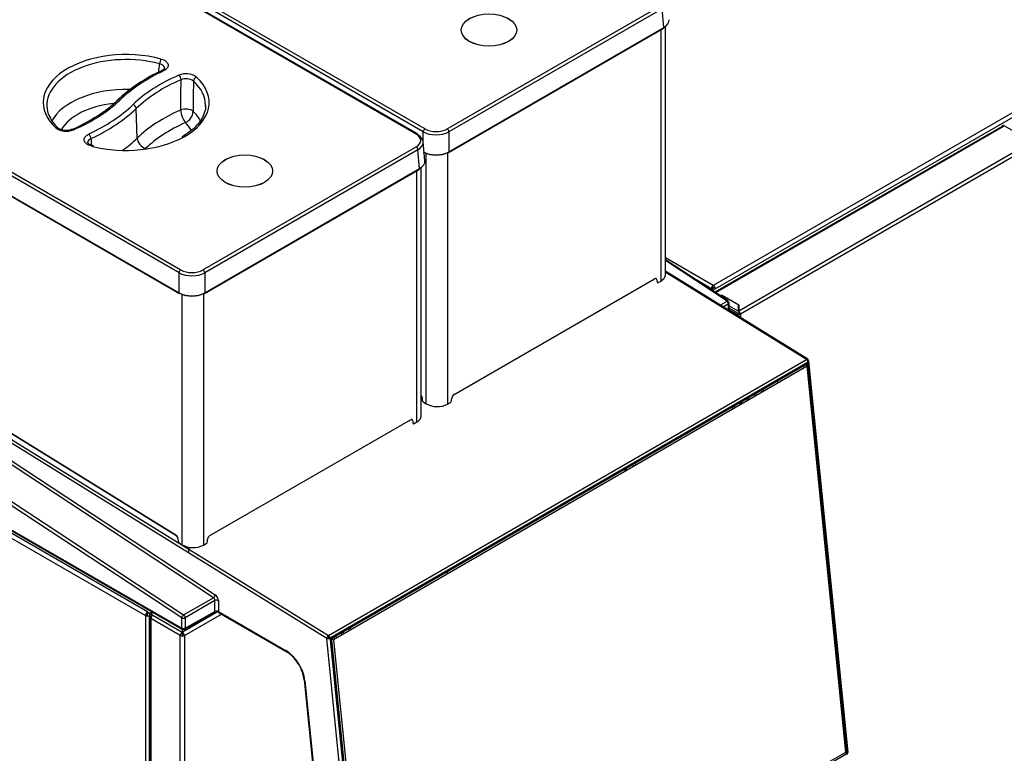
# Model space of a CAD drawing. Header units: millimetres. Extents: x -40 to 419, y 0 to 295.
# Tile 48 of 72: x 309 to 350, y 116 to 147. Entities that reach past the tile are written whole.
import ezdxf

# ---------------------------------------------------------------- set-up
doc = ezdxf.new("R2010")
doc.units = ezdxf.units.MM
doc.layers.add('135.735_BW4_TWIN', color=7, linetype='Continuous')
doc.layers.add('Standard', color=7, linetype='Continuous')

# ---------------------------------------------------------------- blocks, each defined once
blk = doc.blocks.new('SE3')
at = {"layer": '135.735_BW4_TWIN', "color": 7, "linetype": 'Continuous'}
for p, q in [((297.582, 158.399), (325.927, 142.034)), ((325.563, 141.824), (297.218, 158.189)), ((325.613, 141.829), (297.268, 158.194)), ((325.856, 141.916), (297.512, 158.281)), ((315.815, 136.119), (287.471, 152.484)), ((287.541, 152.602), (315.886, 136.237)), ((287.4, 151.706), (315.815, 135.3)), ((287.41, 151.681), (315.826, 135.275)), ((326.838, 142.034), (335.604, 147.095)), ((335.674, 146.977), (326.908, 141.916)), ((335.745, 146.199), (335.674, 146.977)), ((357.288, 146.865), (337.779, 135.601)), ((337.862, 135.456), (357.356, 146.711)), ((326.898, 141.072), (335.735, 146.174)), ((326.908, 141.097), (335.745, 146.199)), ((335.813, 136.029), (335.813, 146.244)), ((335.631, 135.782), (335.631, 146.114)), ((358.306, 145.788), (338.825, 134.541)), ((358.377, 145.666), (338.896, 134.418)), ((286.994, 142.826), (316.214, 124.75)), ((287.625, 142.696), (315.678, 125.342)), ((287.631, 142.683), (315.683, 125.329)), ((315.742, 125.271), (287.835, 142.536)), ((314.093, 141.659), (314.049, 142.874)), ((349.665, 142.14), (337.85, 135.318)), ((349.715, 142.135), (337.878, 135.3)), ((350.369, 141.804), (349.745, 142.165)), ((286.026, 141.778), (315.998, 122.054)), ((325.856, 141.441), (325.856, 141.916)), ((326.908, 141.916), (326.908, 141.097)), ((315.924, 121.935), (285.952, 141.66)), ((312.295, 141.345), (312.238, 141.358)), ((325.921, 140.729), (325.85, 141.508)), ((281.369, 141.115), (314.433, 122.026)), ((314.518, 122.173), (281.46, 141.258)), ((316.797, 136.237), (325.563, 141.298)), ((325.633, 141.18), (316.868, 136.119)), ((325.704, 140.402), (325.633, 141.18)), ((325.979, 130.733), (325.979, 141.032)), ((326.856, 141.065), (326.856, 130.716)), ((317.224, 122.76), (290.736, 140.191)), ((290.811, 140.31), (317.298, 122.879)), ((316.195, 124.606), (290.811, 140.31)), ((316.857, 135.275), (325.694, 140.377)), ((316.868, 135.3), (325.704, 140.402)), ((325.59, 129.985), (325.59, 140.317)), ((325.772, 130.232), (325.772, 140.447)), ((285.866, 138.862), (315.924, 121.508)), ((285.887, 138.816), (315.945, 121.462)), ((337.779, 135.601), (335.813, 136.736)), ((338.394, 134.96), (335.813, 136.659)), ((338.345, 134.956), (335.813, 136.623)), ((315.815, 135.3), (315.815, 136.119)), ((316.868, 136.119), (316.868, 135.3)), ((335.942, 136.1), (335.813, 136.181)), ((335.876, 136.109), (335.813, 136.148)), ((335.874, 136.109), (335.813, 136.104)), ((341.615, 132.558), (335.874, 136.109)), ((341.665, 132.563), (335.96, 136.091)), ((327.119, 131.113), (335.368, 135.876)), ((335.46, 135.831), (335.467, 135.74)), ((335.516, 135.716), (335.631, 135.782)), ((337.643, 135.498), (337.1, 135.812)), ((315.938, 124.936), (315.938, 135.235)), ((316.815, 135.268), (316.815, 124.919)), ((337.553, 135.514), (337.589, 135.493)), ((337.587, 135.492), (337.589, 135.493)), ((337.666, 135.449), (337.589, 135.493)), ((337.661, 135.476), (337.695, 135.456)), ((337.708, 135.449), (337.791, 135.497)), ((337.708, 135.449), (337.708, 135.412)), ((337.726, 135.549), (337.779, 135.519)), ((337.779, 135.519), (337.831, 135.549)), ((337.862, 135.456), (337.779, 135.408)), ((337.779, 135.365), (337.779, 135.408)), ((337.844, 135.527), (337.791, 135.497)), ((338.039, 135.194), (338.149, 135.194)), ((338.149, 135.192), (338.042, 135.192)), ((338.061, 134.792), (338.345, 134.956)), ((338.149, 135.194), (338.825, 134.804)), ((338.824, 134.802), (338.149, 135.192)), ((338.411, 134.837), (338.193, 134.71)), ((338.349, 134.958), (338.41, 134.918)), ((338.41, 134.918), (338.41, 134.854)), ((338.411, 134.575), (338.411, 134.837)), ((338.439, 134.558), (338.439, 134.877)), ((338.439, 134.761), (338.824, 134.538)), ((338.811, 134.451), (338.439, 134.666)), ((338.755, 134.418), (338.439, 134.601)), ((338.811, 134.402), (338.811, 134.451)), ((338.824, 134.539), (338.824, 134.802)), ((338.824, 134.739), (338.825, 134.739)), ((338.824, 134.538), (338.824, 134.539)), ((338.825, 134.804), (338.825, 134.541)), ((338.825, 134.541), (338.825, 134.476)), ((338.868, 134.5), (338.825, 134.476)), ((338.882, 134.476), (338.839, 134.451)), ((338.839, 134.451), (338.839, 134.402)), ((338.755, 134.363), (338.755, 134.418)), ((338.896, 134.418), (338.896, 134.275)), ((321.957, 121.208), (341.615, 132.558)), ((341.682, 132.447), (322.025, 121.098)), ((341.617, 132.559), (341.683, 132.518)), ((343.294, 116.363), (341.682, 132.447)), ((341.683, 132.518), (341.69, 132.452)), ((343.323, 116.403), (341.712, 132.488)), ((322.074, 121.086), (341.626, 132.374)), ((322.08, 121.103), (341.632, 132.391)), ((341.636, 132.276), (322.162, 121.033)), ((341.512, 132.205), (341.503, 132.303)), ((341.569, 132.341), (341.634, 132.313)), ((341.636, 132.312), (341.634, 132.316)), ((341.636, 132.276), (341.634, 132.316)), ((341.636, 132.312), (343.225, 116.451)), ((343.225, 116.415), (341.636, 132.276)), ((343.235, 116.418), (341.638, 132.361)), ((341.68, 132.364), (343.277, 116.421)), ((340.418, 131.677), (340.431, 131.581)), ((340.434, 131.583), (340.421, 131.679)), ((339.749, 131.291), (339.761, 131.194)), ((339.848, 131.244), (339.84, 131.343)), ((325.787, 131.061), (325.772, 131.07)), ((325.807, 130.991), (325.815, 130.885)), ((325.863, 130.805), (325.979, 130.733)), ((326.856, 130.716), (326.971, 130.782)), ((327.02, 130.863), (327.028, 130.963)), ((338.896, 130.798), (338.896, 130.695)), ((338.957, 130.73), (338.949, 130.829)), ((339.155, 130.948), (339.167, 130.851)), ((339.254, 130.901), (339.246, 131)), ((339.452, 131.119), (339.464, 131.022)), ((339.551, 131.073), (339.543, 131.172)), ((338.561, 130.605), (338.573, 130.508)), ((338.66, 130.558), (338.652, 130.657)), ((338.858, 130.777), (338.87, 130.679)), ((317.078, 125.316), (325.327, 130.078)), ((325.419, 130.034), (325.426, 129.943)), ((325.475, 129.919), (325.59, 129.985)), ((334.164, 127.962), (334.154, 128.06)), ((334.155, 128.061), (334.165, 127.963)), ((334.216, 127.993), (334.207, 128.091)), ((334.47, 128.243), (334.48, 128.145)), ((315.766, 125.194), (315.774, 125.088)), ((316.979, 125.066), (316.987, 125.166)), ((315.822, 125.008), (315.938, 124.936)), ((316.238, 124.834), (316.216, 124.76)), ((316.216, 124.76), (321.957, 121.208)), ((316.815, 124.919), (316.93, 124.985)), ((321.884, 121.087), (316.195, 124.607)), ((316.195, 124.606), (316.195, 124.607)), ((315.998, 122.054), (317.224, 122.76)), ((317.29, 122.641), (316.064, 121.935)), ((317.29, 122.19), (317.29, 122.641)), ((317.43, 122.64), (317.43, 122.19)), ((314.433, 122.026), (314.433, 87.439)), ((314.504, 122.066), (314.451, 122.097)), ((314.475, 122.083), (314.518, 122.107)), ((314.504, 122.006), (314.504, 122.066)), ((314.518, 122.173), (314.603, 122.124)), ((314.518, 122.107), (314.583, 122.135)), ((314.518, 122.005), (314.518, 122.107)), ((314.701, 122.18), (314.603, 122.124)), ((314.603, 122.124), (314.603, 122.042)), ((314.603, 122.042), (314.675, 122.084)), ((314.676, 122.083), (314.603, 122.04)), ((314.603, 122.04), (314.603, 122.026)), ((314.603, 87.439), (314.603, 122.026)), ((314.616, 121.95), (314.616, 103.649)), ((314.734, 122.046), (314.651, 121.998)), ((314.651, 121.902), (314.651, 121.998)), ((314.651, 121.902), (314.651, 103.601)), ((315.863, 121.202), (314.651, 121.902)), ((314.75, 122.152), (314.686, 122.115)), ((314.734, 122.046), (314.686, 122.074)), ((314.734, 122.046), (315.941, 121.349)), ((315.924, 121.508), (315.924, 121.935)), ((317.417, 122.196), (315.951, 121.349)), ((315.999, 122.013), (315.971, 122.032)), ((316.026, 122.028), (315.999, 122.013)), ((316.03, 121.202), (317.556, 122.083)), ((316.043, 121.461), (317.269, 122.145)), ((316.064, 121.507), (317.29, 122.19)), ((316.064, 121.935), (316.064, 121.507)), ((317.43, 122.19), (320.212, 120.583)), ((317.45, 122.144), (320.233, 120.538)), ((315.995, 121.467), (315.924, 121.508)), ((315.941, 121.5), (315.941, 121.498)), ((315.951, 121.492), (315.951, 121.497)), ((316.064, 121.506), (315.995, 121.467)), ((322.779, 121.493), (322.79, 121.396)), ((322.877, 121.446), (322.869, 121.545)), ((315.863, 102.901), (315.863, 121.202)), ((315.941, 121.464), (315.941, 121.349)), ((315.941, 121.343), (315.941, 121.349)), ((315.951, 121.349), (315.951, 121.459)), ((315.951, 121.343), (315.951, 121.349)), ((315.951, 121.343), (315.951, 121.268)), ((315.951, 121.268), (315.998, 121.295)), ((316.011, 121.273), (315.959, 121.243)), ((315.959, 121.182), (315.959, 121.243)), ((316.03, 121.202), (316.03, 102.901)), ((323.495, 105.003), (321.884, 121.087)), ((321.951, 121.089), (321.952, 121.078)), ((321.973, 121.08), (321.951, 121.089)), ((321.974, 121.08), (321.963, 121.204)), ((322.025, 121.098), (323.636, 105.014)), ((322.08, 121.097), (322.062, 121.086)), ((322.185, 121.15), (322.196, 121.053)), ((322.283, 121.103), (322.275, 121.202)), ((322.482, 121.322), (322.493, 121.224)), ((322.58, 121.275), (322.572, 121.374)), ((323.64, 105.084), (322.043, 121.027)), ((322.092, 121.028), (322.044, 121.049)), ((322.044, 121.046), (322.045, 121.028)), ((323.649, 105.096), (322.052, 121.039)), ((322.125, 121.052), (322.092, 121.028)), ((323.681, 105.167), (322.092, 121.028)), ((322.162, 121.033), (322.125, 121.052)), ((322.162, 121.033), (323.751, 105.172)), ((320.955, 119.38), (322.266, 106.298)), ((320.984, 119.349), (322.295, 106.267)), ((323.636, 105.014), (343.294, 116.363)), ((323.751, 105.172), (343.225, 116.415)), ((343.23, 116.462), (343.224, 116.465)), ((343.227, 116.411), (343.225, 116.451)), ((343.225, 116.415), (343.227, 116.411))]:
    blk.add_line(p, q, dxfattribs=at)
for centre, radius, start, end in [((-602.008, 224.638), 920.494, 354.997398, 355.018776), ((317.918, 138.243), 6.799, 114.3532, 133.1494), ((316.099, 143.561), 0.744, 54.6099, 113.0987), ((316.102, 143.594), 0.507, 53.7432, 113.9655), ((309.797, 146.835), 5.024, 304.4072, 313.7051), ((311.697, 143.075), 1.32, 199.6663, 229.8126), ((308.755, 148.305), 6.825, 292.8547, 304.6549), ((316.739, 142.844), 0.859, 182.0049, 219.6861), ((315.823, 142.807), 0.571, 296.4725, 355.0107), ((311.174, 142.685), 0.744, 234.5532, 292.9914), ((1402.222, 227.043), 1093.374, 184.480147, 184.494175), ((326.434, 131.572), 0.954, 241.5247, 296.2248), ((316.393, 125.775), 0.954, 241.5247, 296.2248), ((326.188, 123.854), 0.666, 349.6208, 0.708), ((317.136, 122.634), 0.154, 2.5262, 55.1638), ((319.471, 119.311), 1.444, 31.9485, 58.1561), ((319.358, 119.181), 1.609, 7.1108, 33.7597)]:
    blk.add_arc(centre, radius, start, end, dxfattribs=at)
for centre, major_axis in [((328.557, 146.102), (-1.143, 0)), ((328.557, 146.101), (1.143, 0)), ((318.516, 140.305), (-1.143, 0)), ((318.516, 140.304), (1.143, 0))]:
    blk.add_ellipse(centre, major_axis=major_axis, ratio=0.57735, dxfattribs=at)
for centre, major_axis, ratio, start_param, end_param in [((335.71, 146.217), (-0.025, 0.0433), 0.57735, 3.141593, 3.979351), ((335.216, 146.501), (-0.747, -0.005), 0.575968, 2.354081, 3.190327), ((313.637, 143.122), (3.412, 0), 0.57735, 1.136537, 3.699742), ((313.637, 143.004), (3.262, 0), 0.57735, 1.136537, 3.166288), ((315.073, 144.787), (0.039, 0.145), 0.343531, 0.662087, 2.197977), ((320.199, 140.864), (-7.951, 0), 0.57735, 5.395748, 5.744745), ((320.169, 140.881), (-7.279, 0), 0.57735, 5.355033, 5.744745), ((315.178, 144.301), (0.064, -0.136), 0.515537, 3.141531, 3.1705), ((315.178, 144.301), (0.064, -0.136), 0.515537, 2.402264, 3.141531), ((315.807, 144.123), (0.06, -0.138), 0.489338, 0.882183, 2.418072), ((313.637, 143.122), (-3.412, 0), 0.57735, 2.334501, 3.700982), ((316.53, 144.045), (0.102, 0.11), 0.692045, 0.926988, 2.462878), ((320.169, 140.763), (-7.129, 0), 0.57735, 5.355033, 5.744745), ((313.637, 143.004), (-3.262, 0), 0.57735, 3.142417, 3.700982), ((313.637, 141.804), (3.211, 0), 0.57735, 1.526675, 2.843512), ((313.637, 143.004), (3.262, 0), 0.57735, 3.166288, 3.358018), ((313.637, 141.489), (2.811, 0), 0.57735, 1.763486, 2.821965), ((307.124, 145.373), (7.279, 0), 0.57735, 5.351427, 5.744745), ((307.094, 145.39), (7.951, 0), 0.57735, 5.392656, 5.744745), ((313.373, 143.096), (0.104, -0.108), 0.70097, 2.198239, 3.133124), ((313.92, 142.914), (0.104, -0.108), 0.70097, 0.662349, 2.198239), ((313.637, 143.004), (-3.262, 0), 0.57735, 3.116897, 3.142417), ((307.094, 145.272), (8.101, 0), 0.57735, 5.392656, 5.744745), ((320.169, 139.563), (-7.078, 0), 0.57735, 5.363406, 5.744745), ((316.092, 142.663), (-0.35, 0.004), 0.534621, 3.688577, 5.369229), ((313.637, 141.804), (-3.211, 0), 0.57735, 3.442943, 3.681393), ((320.169, 139.248), (-6.678, 0), 0.57735, 5.37186, 5.744745), ((313.637, 141.489), (-2.811, 0), 0.57735, 3.439756, 3.661413), ((349.745, 142.05), (0.07, -0.121), 0.57735, 2.356194, 3.722357), ((310.743, 141.956), (-0.102, -0.11), 0.692582, 3.132319, 4.069533), ((310.743, 141.956), (-0.102, -0.11), 0.692582, 3.108669, 3.132319), ((311.465, 141.877), (0.059, -0.138), 0.486978, 3.144611, 3.167126), ((311.465, 141.877), (0.059, -0.138), 0.486978, 2.419406, 3.144611), ((312.095, 141.699), (0.063, -0.136), 0.513577, 0.867624, 2.403514), ((325.563, 141.742), (-0.05, -0.0866), 0.57735, 3.141593, 3.926991), ((325.105, 141.561), (-0.647, 0), 0.575771, 2.357564, 3.925621), ((325.563, 141.742), (-0.05, -0.0866), 0.57735, 2.408554, 3.141593), ((325.105, 141.479), (-0.746, -0.009), 0.576137, 2.350592, 3.918649), ((325.927, 141.952), (0.05, 0.0866), 0.57735, 0.785398, 2.303835), ((326.382, 142.217), (0.745, 0), 0.570409, 3.92836, 5.496418), ((326.382, 142.298), (-0.645, 0), 0.578934, 0.786768, 2.354825), ((326.838, 141.952), (0.05, -0.0866), 0.57735, 0.837758, 2.356194), ((312.199, 141.213), (-0.039, -0.145), 0.344263, 3.135544, 3.803902), ((313.637, 143.122), (-3.412, 0), 0.57735, 1.13555, 1.157536), ((313.637, 143.122), (-3.412, 0), 0.57735, 1.157536, 2.334501), ((307.094, 144.072), (8.152, 0), 0.57735, -0.668868, -0.53844), ((314.436, 141.552), (-0.278, 0.288), 0.70097, 0.662349, 2.198239), ((325.563, 141.216), (0.05, -0.0866), 0.57735, 0.837758, 2.356194), ((326.382, 141.4), (-0.745, 0), 0.574671, 0.786768, 2.354825), ((325.892, 141.116), (0.025, 0.0433), 0.57735, 3.871335, 3.926991), ((326.382, 141.36), (0.695, 0), 0.578934, 3.92836, 5.496418), ((326.873, 141.116), (-0.025, 0.0433), 0.57735, 2.356194, 3.141593), ((326.873, 141.116), (-0.025, 0.0433), 0.57735, 3.141593, 3.979351), ((325.175, 140.703), (-0.747, -0.005), 0.575968, 2.354081, 3.190327), ((325.669, 140.42), (-0.025, 0.0433), 0.57735, 3.141593, 3.979351), ((315.886, 136.155), (0.05, 0.0866), 0.57735, 0.785398, 2.303835), ((316.342, 136.42), (0.745, 0), 0.570409, 3.92836, 5.496418), ((316.342, 136.501), (-0.645, 0), 0.578934, 0.786768, 2.354825), ((316.797, 136.155), (0.05, -0.0866), 0.57735, 0.837758, 2.356194), ((335.874, 136.027), (-0.12, -0.019), 0.670483, 3.806083, 4.608365), ((335.881, 136.028), (-0.112, -0.017), 0.670483, 3.806083, 4.591269), ((335.326, 135.888), (0.033, 0.0618), 0.597093, 3.002017, 3.906289), ((335.368, 135.769), (-0.065, -0.113), 0.577352, 2.442877, 3.926353), ((335.516, 135.773), (0.035, 0.0607), 0.577352, 2.442877, 3.926353), ((316.342, 135.603), (-0.745, 0), 0.574671, 0.786768, 2.354825), ((315.851, 135.318), (0.025, 0.0433), 0.57735, 2.303835, 3.141593), ((315.851, 135.318), (0.025, 0.0433), 0.57735, 3.141593, 3.926991), ((316.342, 135.563), (0.695, 0), 0.578934, 3.92836, 5.496418), ((316.832, 135.318), (-0.025, 0.0433), 0.57735, 2.356194, 3.141593), ((316.832, 135.318), (-0.025, 0.0433), 0.57735, 3.141593, 3.979351), ((337.589, 135.405), (-0.054, -0.0935), 0.57735, 2.356194, 3.926991), ((337.779, 135.504), (-0.059, -0.102), 0.57735, 3.926991, 5.497787), ((337.779, 135.504), (-0.059, 0.102), 0.57735, 3.926991, 5.497787), ((338.339, 134.877), (-0.055, -0.0835), 0.53567, 2.388747, 3.94209), ((338.339, 134.877), (0.0501, -0.0866), 0.596656, 0.784931, 2.28563), ((338.339, 134.877), (-0.1, 0), 0.57735, 2.373648, 3.926991), ((338.825, 134.459), (-0.05, 0.0866), 0.57735, 3.926991, 5.497787), ((338.825, 134.459), (0.1, 0), 0.57735, 3.926991, 5.497787), ((341.612, 132.478), (-0.0526, -0.085), 0.556354, 2.373435, 3.944231), ((341.612, 132.478), (-0.05, 0.0866), 0.57735, 4.049164, 5.462051), ((341.637, 132.34), (-0.024, -0.055), 0.643214, 2.287375, 3.857867), ((341.612, 132.478), (-0.0995, -0.01), 0.502685, 2.302135, 3.872931), ((341.611, 132.4), (-0.015, 0.026), 0.57735, 3.141593, 4.049164), ((341.659, 132.373), (0.0299, 0.003), 0.502685, 3.890385, 5.443728), ((340.011, 131.116), (0.55, -0.953), 0.57735, -4.536442, -4.491334), ((325.716, 131.035), (-0.065, 0.113), 0.57735, 4.014257, 4.841014), ((325.864, 130.861), (-0.035, 0.0606), 0.57735, 0.872665, 2.320458), ((326.971, 130.84), (-0.035, -0.0607), 0.577349, 0.784758, 2.268235), ((327.119, 131.007), (-0.065, -0.113), 0.577349, 3.926351, 5.409827), ((325.285, 130.091), (0.033, 0.0618), 0.597093, 3.002017, 3.906289), ((325.327, 129.972), (-0.065, -0.113), 0.577352, 2.442877, 3.926353), ((325.475, 129.976), (0.035, 0.0607), 0.577352, 2.442877, 3.926353), ((315.675, 125.238), (-0.065, 0.113), 0.57735, 4.014257, 5.462051), ((315.699, 125.354), (0.0158, 0.0255), 0.556354, 2.373435, 3.822221), ((317.078, 125.21), (-0.065, -0.113), 0.577349, 3.926351, 5.409827), ((315.823, 125.064), (-0.035, 0.0606), 0.57735, 0.872665, 2.320458), ((316.216, 124.678), (-0.014, -0.109), 0.144148, 3.879664, 5.450229), ((316.215, 124.673), (0.013, 0.102), 0.144148, 0.755166, 2.304496), ((316.93, 125.042), (-0.035, -0.0607), 0.577349, 0.784758, 2.268235), ((317.228, 122.838), (0.055, 0.0835), 0.53567, 3.976997, 5.53034), ((317.288, 122.721), (-0.1, 0.173), 0.577514, 3.927113, 5.427812), ((317.359, 122.599), (0.1, 0), 0.57735, 0.785398, 2.338741), ((314.518, 122.075), (-0.06, -0.104), 0.57735, 3.926991, 5.497787), ((314.518, 122.075), (0.12, 0), 0.57735, 3.926991, 5.497787), ((314.734, 121.95), (0.118, 0), 0.57735, 2.356194, 3.926991), ((314.734, 121.95), (-0.059, -0.102), 0.57735, 3.926991, 5.497787), ((314.721, 122.094), (0.05, 0), 0.57735, 2.356194, 3.926991), ((315.995, 121.976), (-0.055, -0.0835), 0.53567, 3.976997, 5.53034), ((315.995, 121.976), (-0.1, 0), 0.57735, 0.785398, 2.338741), ((315.995, 121.976), (-0.0499, 0.0867), 0.557716, 3.927702, 5.428401), ((317.22, 122.232), (-0.0487, 0.0873), 0.567186, 3.141593, 3.935566), ((317.359, 122.149), (-0.1, 0), 0.57735, 3.926991, 5.480334), ((317.5, 122.23), (0.05, 0.0866), 0.57735, 2.356194, 3.141593), ((315.995, 121.549), (-0.1, 0), 0.57735, 0.785398, 2.338741), ((315.995, 121.549), (0.05, 0.0866), 0.57735, 2.356194, 3.926991), ((315.995, 121.549), (-0.0487, 0.0873), 0.567186, 2.36477, 3.935566), ((315.946, 121.25), (0.059, 0.102), 0.57735, 0.845358, 2.356194), ((315.946, 121.25), (-0.118, 0), 0.57735, 0.785398, 2.356194), ((315.946, 121.25), (0.059, -0.102), 0.57735, 0.785398, 2.296234), ((321.955, 121.128), (0.0526, 0.085), 0.556354, 0.802639, 2.373435), ((321.955, 121.128), (0.0995, 0.01), 0.502685, 3.872931, 5.443728), ((321.955, 121.128), (0.05, -0.0866), 0.57735, 0.907571, 2.320459), ((322.085, 121.051), (-0.024, -0.055), 0.643602, 3.858071, 5.428562), ((322.059, 121.112), (-0.015, 0.026), 0.57735, 2.495821, 4.049164), ((322.022, 121.036), (-0.0299, -0.003), 0.502685, 2.302135, 3.825899), ((320.212, 119.685), (-0.55, 0.953), 0.57735, 4.049164, 5.497787), ((320.283, 120.624), (0.05, 0.0866), 0.57735, 2.356194, 3.125651), ((321.055, 119.39), (0.0995, 0.01), 0.502685, 3.141593, 3.872931), ((343.256, 116.43), (0.0299, 0.003), 0.502685, 3.890385, 5.443728), ((343.234, 116.397), (0.024, 0.055), 0.643602, 3.858071, 5.428562), ((343.223, 116.394), (-0.05, 0.0866), 0.57735, 3.141593, 4.049164), ((343.223, 116.394), (-0.0995, -0.01), 0.502685, 2.302135, 3.141593)]:
    blk.add_ellipse(centre, major_axis=major_axis, ratio=ratio, start_param=start_param, end_param=end_param, dxfattribs=at)
for points, degree, knots in [([(315.212, 144.52), (315.214, 144.533), (315.213, 144.546), (315.207, 144.575), (315.199, 144.592), (315.183, 144.615), (315.177, 144.623), (315.162, 144.638), (315.146, 144.652), (315.127, 144.664), (315.107, 144.676), (315.096, 144.682), (315.062, 144.697), (315.037, 144.706), (315.01, 144.713)], 3, [0.4070982, 0.4070982, 0.4070982, 0.4070982, 0.5, 0.5, 0.625, 0.625, 0.6875, 0.6875, 0.75, 0.8125, 0.8125, 0.875, 0.875, 1, 1, 1, 1]), ([(315.073, 144.909), (315.112, 144.899), (315.147, 144.886), (315.196, 144.863), (315.212, 144.854), (315.241, 144.837), (315.268, 144.818), (315.29, 144.798), (315.311, 144.776), (315.32, 144.765), (315.343, 144.731), (315.354, 144.708), (315.364, 144.659), (315.364, 144.635), (315.356, 144.599), (315.352, 144.586), (315.341, 144.563), (315.328, 144.54), (315.31, 144.518), (315.289, 144.497), (315.278, 144.486), (315.24, 144.457), (315.211, 144.439), (315.178, 144.424)], 3, [0, 0, 0, 0, 0.125, 0.125, 0.1875, 0.1875, 0.25, 0.3125, 0.3125, 0.375, 0.375, 0.5, 0.5, 0.625, 0.625, 0.6875, 0.6875, 0.75, 0.8125, 0.8125, 0.875, 0.875, 1, 1, 1, 1]), ([(315.21, 144.52), (315.211, 144.515), (315.209, 144.507), (315.167, 144.462), (315.126, 144.445), (315.111, 144.438)], 3, [0, 0, 0, 0, 0.468465, 0.829028, 1, 1, 1, 1]), ([(315.88, 142.814), (315.882, 142.991), (315.885, 143.167), (315.887, 143.344), (315.89, 143.582), (315.893, 143.82), (315.896, 144.058)], 3, [0, 0, 0, 0, 0.425958, 0.425958, 0.425958, 1, 1, 1, 1]), ([(316.402, 144.003), (316.4, 143.765), (316.398, 143.527), (316.396, 143.288), (316.395, 143.111), (316.393, 142.934), (316.392, 142.757)], 3, [0, 0, 0, 0, 0.574041, 0.574041, 0.574041, 1, 1, 1, 1]), ([(316.9, 143.001), (316.9, 143.001), (316.912, 142.911), (316.867, 142.715), (316.752, 142.437), (316.549, 142.17), (316.273, 141.919), (316.058, 141.788), (315.932, 141.712)], 3, [0, 0, 0, 0, 0.000326, 0.205249, 0.410476, 0.611234, 0.808554, 1, 1, 1, 1]), ([(311.403, 142.017), (311.386, 142.009), (311.344, 141.99), (311.236, 141.97), (311.102, 141.969), (310.976, 141.993), (310.884, 142.033), (310.859, 142.056), (310.849, 142.066)], 3, [0, 0, 0, 0, 0.094112, 0.283383, 0.481911, 0.682936, 0.877905, 1, 1, 1, 1]), ([(312.199, 141.336), (312.16, 141.346), (312.124, 141.359), (312.076, 141.382), (312.06, 141.391), (312.031, 141.408), (312.004, 141.427), (311.982, 141.448), (311.961, 141.469), (311.952, 141.48), (311.929, 141.514), (311.918, 141.538), (311.908, 141.586), (311.908, 141.611), (311.916, 141.647), (311.921, 141.659), (311.931, 141.683), (311.945, 141.706), (311.963, 141.728), (311.984, 141.749), (311.995, 141.759), (312.033, 141.789), (312.062, 141.806), (312.095, 141.822)], 3, [0, 0, 0, 0, 0.125, 0.125, 0.1875, 0.1875, 0.25, 0.3125, 0.3125, 0.375, 0.375, 0.5, 0.5, 0.625, 0.625, 0.6875, 0.6875, 0.75, 0.8125, 0.8125, 0.875, 0.875, 1, 1, 1, 1]), ([(312.189, 141.636), (312.166, 141.626), (312.146, 141.614), (312.119, 141.594), (312.111, 141.587), (312.097, 141.573), (312.084, 141.558), (312.075, 141.542), (312.067, 141.526), (312.064, 141.517), (312.059, 141.497), (312.058, 141.484), (312.06, 141.472)], 3, [0, 0, 0, 0, 0.125, 0.125, 0.1875, 0.1875, 0.25, 0.3125, 0.3125, 0.375, 0.375, 0.4662472, 0.4662472, 0.4662472, 0.4662472]), ([(312.24, 141.361), (312.214, 141.367), (312.16, 141.381), (312.095, 141.421), (312.061, 141.461), (312.06, 141.469), (312.06, 141.473)], 3, [0, 0, 0, 0, 0.182355, 0.448794, 0.725778, 1, 1, 1, 1]), ([(335.631, 135.782), (335.637, 135.786), (335.649, 135.793), (335.667, 135.805), (335.684, 135.817), (335.7, 135.83), (335.716, 135.844), (335.731, 135.858), (335.745, 135.873), (335.758, 135.89), (335.77, 135.906), (335.781, 135.924), (335.79, 135.942), (335.798, 135.962), (335.805, 135.981), (335.81, 136.002), (335.812, 136.022), (335.813, 136.035), (335.813, 136.041)], 3, [0, 0, 0, 0, 0.0262988, 0.0532945, 0.0809872, 0.109377, 0.1384639, 0.1682482, 0.1987297, 0.2299086, 0.2617849, 0.2943587, 0.3276301, 0.361599, 0.3962656, 0.4316299, 0.4676918, 0.4999591, 0.4999591, 0.4999591, 0.4999591]), ([(325.59, 129.985), (325.596, 129.989), (325.608, 129.996), (325.626, 130.007), (325.643, 130.02), (325.659, 130.033), (325.675, 130.046), (325.69, 130.061), (325.704, 130.076), (325.717, 130.092), (325.729, 130.109), (325.74, 130.127), (325.75, 130.145), (325.758, 130.164), (325.764, 130.184), (325.769, 130.204), (325.771, 130.224), (325.772, 130.238), (325.772, 130.244)], 3, [0, 0, 0, 0, 0.0262988, 0.0532945, 0.0809872, 0.109377, 0.1384639, 0.1682482, 0.1987297, 0.2299086, 0.2617849, 0.2943587, 0.3276301, 0.361599, 0.3962656, 0.4316299, 0.4676918, 0.4999591, 0.4999591, 0.4999591, 0.4999591]), ([(334.608, 128.217), (334.599, 128.234), (334.592, 128.252), (334.58, 128.283), (334.574, 128.319)], 2, [0.8020808, 0.8020808, 0.8020808, 0.875, 0.875, 1, 1, 1])]:
    blk.add_open_spline(points, degree=degree, knots=knots, dxfattribs=at)

msp = doc.modelspace()

# ---------------------------------------------------------------- block references
at = {"layer": 'Standard'}
msp.add_blockref('SE3', (0, 0), dxfattribs=at)

doc.saveas('drawing.dxf')
